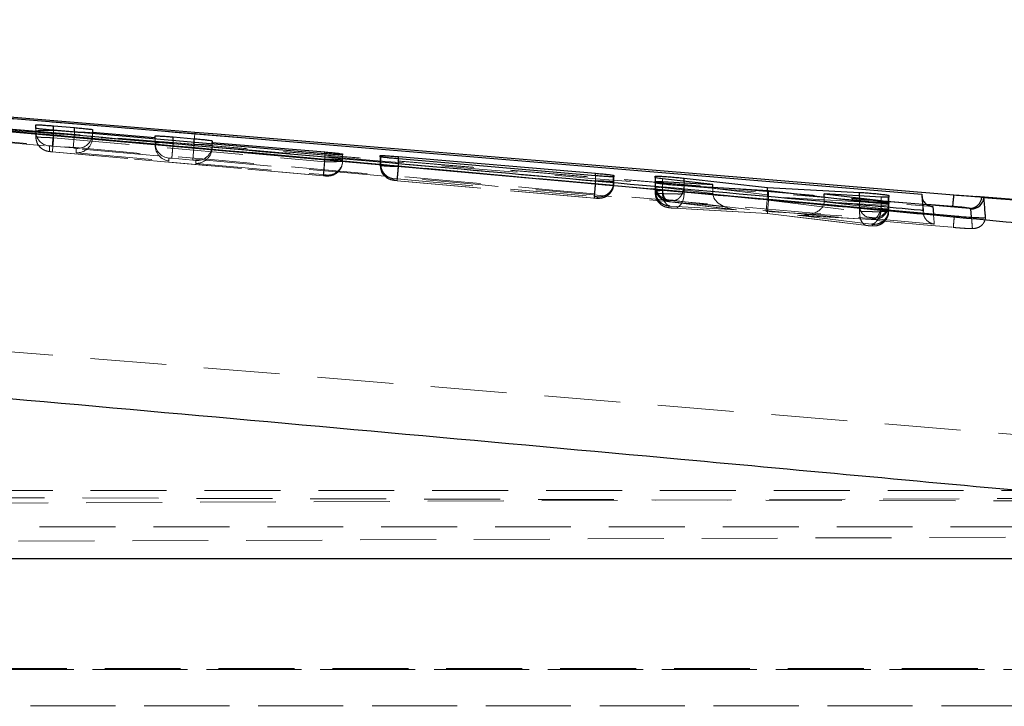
# Model space of a CAD drawing. Header units: millimetres. Extents: x 21 to 401, y 14 to 292.
# Tile 43 of 52: x 307 to 324, y 269 to 281. Entities that reach past the tile are written whole.
import ezdxf

# ---------------------------------------------------------------- set-up
doc = ezdxf.new("R2010")
doc.units = ezdxf.units.MM
doc.linetypes.add('HIDDEN', pattern=[1.905, 1.27, -0.635])
doc.layers.add('FORMATO', color=179, linetype='Continuous')
doc.styles.add('SLDTEXTSTYLE0', font='TXT', dxfattribs={"width": 0.75})
doc.dimstyles.new('SLDDIMSTYLE1', dxfattribs={"dimtxt": 3.5, "dimasz": 3.302, "dimexe": 0, "dimexo": 0.0625, "dimgap": 0.875, "dimtad": 1, "dimdec": 0, "dimrnd": 1e-09, "dimzin": 12, "dimdsep": 46, "dimtxsty": 'SLDTEXTSTYLE0', "dimsah": 1, "dimcen": 0.09, "dimadec": 0, "dimazin": 3, "dimtfac": 1, "dimtdec": 0, "dimtofl": 0, "dimtmove": 0, "dimatfit": 3, "dimfxl": 0, "dimfrac": 2, "dimtolj": 1, "dimtzin": 12, "dimarcsym": 0})

# ---------------------------------------------------------------- blocks, each defined once
blk = doc.blocks.new('_D_7')
at = {"layer": 'FORMATO'}
for p, q in [((268.376, 270.321), (268.376, 288.904)), ((400.67, 270.321), (400.67, 288.904)), ((400.67, 287.904), (268.376, 287.904))]:
    blk.add_line(p, q, dxfattribs=at)
for points in [[(268.376, 287.904), (271.678, 287.396), (271.678, 288.412)], [(400.67, 287.904), (397.368, 288.412), (397.368, 287.396)]]:
    blk.add_solid(points, dxfattribs=at)
at = {"layer": 'FORMATO', "insert": (333.223, 292.416), "char_height": 3.5, "attachment_point": 1, "style": 'SLDTEXTSTYLE0'}
blk.add_mtext('132', dxfattribs=at)

msp = doc.modelspace()

# ---------------------------------------------------------------- linework, layer by layer
at = {"color": 7, "linetype": 'Continuous', "lineweight": 25}
for p, q in [((293.746564, 280.263254), (322.326088, 277.890811)), ((303.228456, 279.280687), (322.871488, 277.524093)), ((307.502344, 278.99004), (307.502344, 279.047767)), ((307.802343, 279.030839), (308.152343, 279.001484)), ((312.337638, 278.564686), (307.802397, 278.956288)), ((308.452343, 278.967852), (308.452343, 278.926099)), ((308.452343, 278.926099), (309.502344, 278.836379)), ((308.452343, 278.900171), (308.452343, 278.926099)), ((309.502344, 278.836379), (309.502344, 278.862143)), ((309.502344, 278.809512), (309.502344, 278.836379)), ((309.802343, 278.845513), (310.152344, 278.816009)), ((310.452343, 278.781766), (310.452343, 278.755197)), ((310.452343, 278.755197), (312.337588, 278.594131)), ((310.452343, 278.727481), (310.452343, 278.755197)), ((312.637647, 278.559083), (312.637584, 278.548071)), ((313.266958, 278.514707), (313.267063, 278.532335)), ((313.267063, 278.532335), (313.273534, 278.533796)), ((313.57095, 278.516451), (316.868521, 278.237784)), ((316.869031, 278.196076), (313.571514, 278.478855)), ((317.173402, 278.180981), (317.163161, 278.179029)), ((317.173503, 278.200919), (317.173402, 278.180981)), ((317.866498, 278.077582), (317.866613, 278.099874)), ((317.866613, 278.099874), (317.87195, 278.101498)), ((317.866949, 278.164783), (317.867062, 278.186912)), ((317.867062, 278.186912), (317.870922, 278.188402)), ((317.867062, 278.164754), (317.867062, 278.186912)), ((317.870922, 278.163606), (317.870922, 278.188402)), ((317.988144, 278.098384), (318.8317, 278.050074)), ((318.8317, 278.050074), (317.989151, 278.145337)), ((318.352222, 278.155783), (319.744553, 277.999336)), ((319.762991, 277.943546), (318.350696, 278.026411)), ((318.8317, 277.998188), (318.8317, 278.050074)), ((319.744553, 277.999336), (321.286446, 277.917469)), ((319.744553, 277.944634), (319.744553, 277.999336)), ((321.28646, 277.766133), (319.762991, 277.943546)), ((320.6915, 277.891243), (321.649196, 277.780393)), ((321.648611, 277.839148), (320.6915, 277.891243)), ((320.6915, 277.835423), (320.6915, 277.891243)), ((321.77291, 277.733693), (321.763938, 277.731443)), ((321.773374, 277.839014), (321.766422, 277.836868)), ((321.773025, 277.759546), (321.77291, 277.733693)), ((321.773496, 277.86685), (321.773374, 277.839014)), ((322.326088, 277.890811), (322.349522, 277.615109)), ((324.073324, 277.781153), (323.233395, 277.85016)), ((323.329904, 277.839908), (323.356103, 277.834603)), ((323.366458, 277.829239), (323.356103, 277.834603)), ((323.356103, 277.834603), (324.019609, 277.779872)), ((322.349522, 277.615109), (322.349524, 277.59772)), ((322.871488, 277.524093), (322.900025, 277.52153)), ((324.810358, 271.78728), (299.867387, 271.78728))]:
    msp.add_line(p, q, dxfattribs=at)
at = {"color": 7, "linetype": 'HIDDEN', "lineweight": 18}
for p, q in [((310.142848, 278.723085), (292.991705, 280.1388)), ((307.502344, 278.851638), (307.502344, 278.99004)), ((307.802241, 278.954664), (307.802343, 278.954664)), ((308.152343, 278.923714), (307.802241, 278.954664)), ((307.802343, 278.954664), (307.802343, 278.956273)), ((307.802397, 278.832251), (307.802397, 278.956288)), ((308.152343, 278.923714), (308.152343, 278.926084)), ((308.452343, 278.83991), (308.452343, 278.900171)), ((307.504515, 278.81884), (307.502344, 278.851638)), ((307.802397, 278.832251), (312.337638, 278.431291)), ((309.502344, 278.727064), (308.451544, 278.819958)), ((309.502344, 278.727064), (309.502344, 278.809512)), ((309.802254, 278.752083), (309.802343, 278.752083)), ((310.152344, 278.721133), (309.802254, 278.752083)), ((309.802343, 278.752083), (309.802343, 278.783599)), ((322.428654, 277.708435), (310.142848, 278.723085)), ((322.408814, 277.718017), (310.142848, 278.723085)), ((310.152344, 278.721133), (310.152344, 278.753379)), ((310.452343, 278.663093), (310.452343, 278.727481)), ((307.730305, 278.602848), (307.730298, 278.69528)), ((307.780165, 278.693044), (308.130297, 278.662095)), ((307.780371, 278.596276), (307.780399, 278.596038)), ((312.315547, 278.195331), (307.780371, 278.596276)), ((307.780399, 278.596038), (312.315577, 278.195107)), ((308.180289, 278.655523), (308.180298, 278.580377)), ((308.180298, 278.580377), (309.730298, 278.443346)), ((312.337588, 278.476411), (310.451544, 278.643155)), ((312.337588, 278.476411), (312.337588, 278.564686)), ((312.337638, 278.431291), (312.337638, 278.564686)), ((312.637647, 278.457025), (312.637647, 278.559083)), ((309.730298, 278.443346), (309.730298, 278.492698)), ((309.780174, 278.490463), (310.130264, 278.459513)), ((310.180289, 278.452942), (310.180298, 278.40356)), ((310.180298, 278.40356), (312.315564, 278.214792)), ((312.637584, 278.441856), (312.637584, 278.548071)), ((312.637584, 278.441856), (312.637647, 278.457025)), ((313.266958, 278.370017), (313.266958, 278.514707)), ((313.267063, 278.393546), (313.267063, 278.514663)), ((313.273534, 278.396571), (313.273534, 278.512279)), ((313.273534, 278.396556), (313.273534, 278.396571)), ((313.57095, 278.403962), (313.57095, 278.4789)), ((313.57095, 278.403902), (313.57095, 278.403962)), ((316.868364, 278.112391), (313.57095, 278.403902)), ((313.571514, 278.350035), (313.571514, 278.478855)), ((313.571436, 278.350005), (313.571514, 278.350035)), ((313.571514, 278.350035), (316.869031, 278.058523)), ((312.365593, 278.20822), (312.365539, 278.193096)), ((313.494913, 278.121272), (313.495017, 278.144741)), ((313.495017, 278.144741), (313.496112, 278.145114)), ((313.548577, 278.142298), (316.846297, 277.850771)), ((313.549348, 278.113851), (316.850736, 277.821982)), ((313.54968, 278.114045), (313.549861, 278.115639)), ((316.847085, 277.822534), (313.54968, 278.114045)), ((316.868521, 278.112391), (316.868364, 278.112391)), ((316.868521, 278.112391), (316.868521, 278.196121)), ((316.869031, 278.058523), (316.869031, 278.196076)), ((316.869031, 278.058523), (316.869048, 278.058493)), ((317.163161, 278.06511), (317.163161, 278.179029)), ((317.173402, 278.06885), (317.173402, 278.180981)), ((317.173402, 278.06885), (317.173503, 278.092364)), ((317.173503, 278.092379), (317.173503, 278.200919)), ((317.173503, 278.092364), (317.173503, 278.092379)), ((317.866498, 278.077582), (317.866498, 277.911836)), ((317.866613, 277.937913), (317.866613, 278.077522)), ((317.866949, 278.012866), (317.866949, 278.164783)), ((317.867062, 278.038332), (317.867062, 278.164754)), ((317.870922, 278.040508), (317.870922, 278.163606)), ((317.87195, 277.94067), (317.87195, 278.07642)), ((317.988144, 277.948135), (317.988144, 278.058225)), ((317.989151, 277.998784), (317.989151, 278.145337)), ((318.352222, 278.042564), (318.352222, 278.104285)), ((317.866613, 277.937913), (317.866498, 277.911836)), ((317.867062, 278.038094), (317.866949, 278.012866)), ((317.866949, 278.012851), (317.866949, 278.012866)), ((317.87092, 278.040061), (317.867062, 278.038332)), ((317.867062, 278.038094), (317.867062, 278.038332)), ((317.870922, 278.040508), (317.87092, 278.040061)), ((317.87195, 277.940655), (317.87195, 277.94067)), ((317.988144, 277.948106), (317.988144, 277.948135)), ((317.989151, 277.998665), (317.989151, 277.998784)), ((317.989151, 277.998784), (318.831719, 277.897248)), ((318.276999, 278.031478), (322.512025, 277.681509)), ((318.350696, 277.891928), (318.350696, 278.026411)), ((318.352222, 278.042564), (318.352093, 278.042549)), ((319.744553, 277.875477), (318.352222, 278.042564)), ((318.8317, 277.900616), (318.8317, 277.998188)), ((319.744553, 277.875477), (319.744553, 277.944634)), ((319.762991, 277.811373), (319.762991, 277.943546)), ((316.847085, 277.822534), (316.847272, 277.824128)), ((316.901355, 277.820045), (316.899692, 277.819643)), ((316.901456, 277.843514), (316.901355, 277.820045)), ((318.094903, 277.764121), (318.095015, 277.788872)), ((318.095015, 277.788872), (318.096812, 277.789676)), ((318.109787, 277.760738), (319.2051, 277.628759)), ((319.227211, 277.626449), (318.117681, 277.760142)), ((318.182097, 277.783418), (319.723479, 277.59845)), ((321.286446, 277.762184), (319.743397, 277.849222)), ((319.761842, 277.785266), (321.286434, 277.601683)), ((320.69148, 277.758414), (321.648611, 277.703816)), ((320.6915, 277.761856), (320.6915, 277.835423)), ((321.649196, 277.646938), (320.6915, 277.761856)), ((321.286446, 277.762184), (321.286446, 277.858863)), ((321.28646, 277.601743), (321.28646, 277.766133)), ((321.648611, 277.703846), (321.648611, 277.839148)), ((321.649196, 277.647057), (321.649196, 277.734438)), ((321.763938, 277.602622), (321.763938, 277.731443)), ((321.766422, 277.710969), (321.766422, 277.836868)), ((321.77291, 277.606124), (321.77291, 277.733693)), ((321.773025, 277.632827), (321.773025, 277.759546)), ((321.773374, 277.714068), (321.773374, 277.839014)), ((321.773374, 277.714068), (321.773496, 277.742306)), ((321.773496, 277.742306), (321.773496, 277.86685)), ((321.773496, 277.742306), (321.773496, 277.86685)), ((322.326086, 277.87506), (322.326088, 277.889276)), ((322.326088, 277.889276), (322.326088, 277.890811)), ((318.094452, 277.663046), (318.094568, 277.689109)), ((318.094568, 277.689109), (318.095484, 277.689466)), ((318.095484, 277.689466), (318.115996, 277.689049)), ((318.115996, 277.689049), (319.227211, 277.626449)), ((318.188924, 277.65269), (318.181114, 277.653495)), ((319.742414, 277.564431), (318.181114, 277.653495)), ((318.188924, 277.65269), (319.742375, 277.564088)), ((319.723479, 277.59845), (321.413849, 277.503097)), ((319.742375, 277.564088), (321.405538, 277.363816)), ((321.413342, 277.363235), (319.742414, 277.564431)), ((321.286434, 277.601683), (321.28646, 277.601743)), ((321.648611, 277.703816), (321.648611, 277.703846)), ((321.649196, 277.646938), (321.649196, 277.647057)), ((321.763913, 277.602563), (321.763938, 277.602622)), ((321.773025, 277.632797), (321.773025, 277.632827)), ((321.47887, 277.465397), (320.246756, 277.535671)), ((320.246756, 277.535671), (321.477903, 277.387926)), ((320.269169, 277.534047), (321.486925, 277.464578)), ((321.486712, 277.465576), (321.47887, 277.465397)), ((321.500142, 277.464906), (321.47887, 277.465397)), ((321.501329, 277.465293), (321.500142, 277.464906)), ((321.50145, 277.493501), (321.501328, 277.465293)), ((322.871488, 277.52308), (322.870937, 277.52308)), ((322.871488, 277.52308), (322.871488, 277.524093)), ((321.500864, 277.357334), (321.499514, 277.356947)), ((321.500979, 277.383933), (321.500864, 277.357334)), ((324.87302, 273.783171), (291.383426, 276.547963)), ((328.666976, 272.818545), (283.816087, 272.613088)), ((328.741182, 272.930378), (290.422722, 272.930378)), ((291.141193, 272.860015), (325.05649, 272.752875)), ((290.422722, 272.324884), (328.713208, 272.324884)), ((274.829577, 271.947632), (328.666747, 272.17021)), ((328.976829, 269.955823), (283.816087, 269.945735)), ((328.772723, 269.934321), (290.269005, 269.934321)), ((378.622725, 269.934321), (290.422722, 269.934321)), ((290.269005, 269.328842), (328.772723, 269.328842)), ((290.422722, 269.328842), (328.92941, 269.328842))]:
    msp.add_line(p, q, dxfattribs=at)
at = {"color": 8, "linetype": 'Continuous', "lineweight": 25}
for p, q in [((307.802343, 278.956273), (307.802343, 279.030839)), ((308.152343, 278.926084), (308.152343, 279.001484)), ((310.166217, 278.926128), (310.163998, 278.899798)), ((309.802343, 278.783599), (309.802343, 278.845513)), ((310.152344, 278.753379), (310.152344, 278.816009)), ((312.337588, 278.564686), (312.337588, 278.594131)), ((313.267063, 278.514663), (313.267063, 278.532335)), ((313.273534, 278.512279), (313.273534, 278.533796)), ((313.57095, 278.4789), (313.57095, 278.516451)), ((316.868521, 278.196121), (316.868521, 278.237784)), ((317.866613, 278.077522), (317.866613, 278.099874)), ((317.87195, 278.07642), (317.87195, 278.101498)), ((317.988144, 278.058225), (317.988144, 278.098384)), ((318.352222, 278.104285), (318.352222, 278.155783)), ((321.286446, 277.858863), (321.286446, 277.917469)), ((321.649196, 277.734438), (321.649196, 277.780393)), ((322.841895, 277.682537), (322.408814, 277.718017)), ((323.125652, 277.650872), (322.428654, 277.708435)), ((322.512025, 277.681509), (322.521848, 277.555356)), ((323.158774, 277.501965), (323.14791, 277.643943))]:
    msp.add_line(p, q, dxfattribs=at)
at = {"color": 7, "linetype": 'Continuous', "lineweight": 25, "flags": 128}
for points in [[(294.317751, 280.235881), (295.00094, 280.17942), (301.47121, 279.644722), (310.166217, 278.926128)], [(310.166217, 278.926128), (310.538936, 278.895328), (312.156494, 278.761664), (318.626733, 278.227204), (322.864517, 277.87737)]]:
    msp.add_lwpolyline(points, dxfattribs=at)
at = {"color": 7, "linetype": 'HIDDEN', "lineweight": 18, "flags": 128}
for points in [[(308.187765, 278.923014), (308.152403, 278.923714), (308.152343, 278.923714), (308.152343, 278.923714)], [(318.350696, 277.891928), (318.344609, 277.842084), (318.33277, 277.794668), (318.31566, 277.751649), (318.293975, 277.714739), (318.268596, 277.685473), (318.240554, 277.665013), (318.210994, 277.65421), (318.188924, 277.65269)]]:
    msp.add_lwpolyline(points, dxfattribs=at)
at = {"color": 7, "linetype": 'HIDDEN', "lineweight": 18}
for centre, radius, start, end in [((307.752245, 278.944215), 0.249901, 180.0266075, 264.9616485), ((324.917698, 277.379186), 16.83635, 174.7364163, 175.6298988), ((308.202437, 278.904446), 0.249906, 264.915479, 359.9729001), ((308.675832, 278.988291), 1.490795, 349.7527978, 356.5969493), ((307.752223, 278.851771), 0.249887, 187.5727701, 264.968139), ((295.143359, 279.892019), 12.70332, 354.1445495, 355.2145673), ((309.752242, 278.741631), 0.249898, 180.0225089, 264.962329), ((326.757905, 277.18794), 16.676191, 174.72483, 175.6269034), ((310.202429, 278.701873), 0.249914, 264.917387, 359.970992), ((301.253805, 279.349964), 11.12184, 354.0410004, 355.261921), ((328.175344, 277.011406), 15.905369, 174.7151308, 175.6609055), ((312.387724, 278.441968), 0.249859, 264.9058717, 359.9742065), ((312.387724, 278.457162), 0.249923, 264.9197833, 359.9685957), ((313.516947, 278.393661), 0.249884, 180.026425, 264.9652493), ((316.919777, 278.062215), 0.243402, 265.2667846, 0.6814873), ((316.92349, 278.068976), 0.249913, 264.9187866, 359.9711554), ((318.116356, 277.911943), 0.249858, 180.0243765, 264.9707163), ((318.116479, 277.938012), 0.249866, 180.0226083, 264.9690659), ((316.907703, 278.30598), 0.487937, 261.6466133, 273.9655046), ((321.509794, 277.711145), 0.229106, 167.1280891, 245.2422488), ((321.523585, 277.74243), 0.249911, 264.9186548, 359.9714825), ((321.523011, 277.60625), 0.2499, 264.9157166, 359.9710028), ((321.523489, 277.714193), 0.249885, 264.9120221, 359.9712792)]:
    msp.add_arc(centre, radius, start, end, dxfattribs=at)
at = {"color": 7, "linetype": 'Continuous', "lineweight": 25}
for centre, radius, start, end in [((323.130132, 277.850897), 0.200075, 268.7170759, 356.8516954), ((323.16419, 277.846274), 0.202984, 265.3998591, 355.1860669), ((323.126708, 277.522999), 0.267806, 354.8874285, 357.836243)]:
    msp.add_arc(centre, radius, start, end, dxfattribs=at)
at = {"color": 7, "linetype": 'HIDDEN', "lineweight": 18}
for centre, major_axis, ratio, start_param, end_param in [((308.202343, 278.829171), (0.187973, 0.172089), 0.957769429, 3.904224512, 5.483374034), ((308.202343, 278.839901), (0.249999, 0.000832), 0.998717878, 6.199919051, 6.279863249), ((309.752343, 278.692143), (-0.172707, 0.188648), 0.958158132, 0.808164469, 2.290663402), ((310.202343, 278.65236), (0.187973, 0.172089), 0.957769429, 3.904224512, 5.483374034), ((310.202343, 278.66309), (0.249999, 0.000832), 0.998717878, 6.199919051, 6.279863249), ((313.572933, 278.388602), (0.30587, -0.004952), 0.049766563, 2.936344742, 3.141808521), ((316.873208, 278.073277), (0.300193, -0.004449), 0.049898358, 6.021974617, 6.284569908), ((318.172243, 277.932987), (0.30563, -0.004931), 0.049772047, 2.95525417, 3.141905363), ((318.11706, 278.03767), (0.209655, -0.136432), 0.998123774, 3.717631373, 5.200132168), ((318.170531, 277.93312), (0.304028, -0.004789), 0.049808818, 2.214960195, 2.952809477), ((319.040487, 277.887012), (-0.035903, 0.248999), 0.826016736, 1.397975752, 1.411396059), ((319.249257, 277.875253), (0.41697, -0.036827), 0.596692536, 3.200954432, 4.712217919), ((319.745524, 277.847247), (0.021955, 0.249159), 0.009164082, 1.563683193, 3.088458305), ((319.76446, 277.813234), (0.022084, 0.249147), 0.000558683, 1.683319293, 3.194659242), ((319.535058, 277.872504), (0.008314, 0.25014), 0.836851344, 4.647016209, 4.752085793), ((320.268802, 277.784471), (0.422115, -0.03733), 0.589413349, 4.71228756, 6.328378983), ((320.479896, 277.759139), (0.008066, 0.250141), 0.845325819, 4.736766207, 4.750518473), ((321.468034, 277.719014), (0.305492, -0.004918), 0.049775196, 5.345615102, 6.06791862), ((321.470508, 277.61076), (0.302401, -0.004645), 0.049846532, 6.039731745, 6.283769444), ((321.469492, 277.718848), (0.303882, -0.004776), 0.049812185, 6.069659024, 6.283267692)]:
    msp.add_ellipse(centre, major_axis=major_axis, ratio=ratio, start_param=start_param, end_param=end_param, dxfattribs=at)
for points, knots in [([(322.326088, 277.889276), (317.56833, 278.283256), (308.042133, 279.072101), (298.514711, 279.851872), (293.74637, 280.256827), (293.745785, 280.256877)], [0, 0, 0, 0, 0.4994086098, 0.9999385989, 1, 1, 1, 1]), ([(293.407447, 280.092398), (298.286197, 279.686739), (306.529186, 279.001349), (314.772522, 278.320808), (318.136902, 278.043056)], [0, 0, 0, 0, 0.591866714, 1, 1, 1, 1]), ([(322.870937, 277.52308), (320.224192, 277.762592), (311.572619, 278.545498), (302.919319, 279.309125), (296.913292, 279.839137)], [0, 0, 0, 0, 0.305926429, 1, 1, 1, 1]), ([(296.896263, 279.64736), (302.902184, 279.117366), (311.555218, 278.353778), (320.206533, 277.571004), (322.853121, 277.33154)], [0, 0, 0, 0, 0.69408256, 1, 1, 1, 1]), ([(322.535092, 277.387137), (318.277467, 277.767764), (309.775141, 278.527862), (301.271574, 279.273976), (297.026254, 279.646465)], [0, 0, 0, 0, 0.500760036, 1, 1, 1, 1]), ([(307.802241, 278.954664), (307.781727, 278.954905), (307.726833, 278.955549), (307.642428, 278.954786), (307.564396, 278.953554), (307.514188, 278.945979), (307.502342, 278.952269), (307.502344, 278.944104), (307.502344, 278.944099)], [0, 0, 0, 0, 0.131106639, 0.350837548, 0.56913836, 0.784677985, 0.999868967, 1, 1, 1, 1]), ([(307.780165, 278.693044), (307.780478, 278.698243), (307.781103, 278.708639), (307.786199, 278.770319), (307.793521, 278.855797), (307.799334, 278.921709), (307.802241, 278.954664)], [0, 0, 0, 0, 0.250001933, 0.50000513, 0.750009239, 1, 1, 1, 1]), ([(307.502344, 278.851638), (307.502344, 278.851633), (307.502342, 278.843493), (307.514237, 278.849322), (307.564684, 278.840637), (307.643258, 278.835393), (307.726732, 278.837709), (307.782398, 278.827248), (307.802377, 278.832246), (307.802397, 278.832251)], [0, 0, 0, 0, 0.000130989, 0.214603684, 0.432889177, 0.651591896, 0.868273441, 0.999869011, 1, 1, 1, 1]), ([(307.506684, 278.819123), (307.512213, 278.791254), (307.521974, 278.742057), (307.562518, 278.685639), (307.603791, 278.648316), (307.644173, 278.624903), (307.678922, 278.611764), (307.706156, 278.605304), (307.730798, 278.601251), (307.754577, 278.598365), (307.775237, 278.596553), (307.781621, 278.595993)], [0, 0, 0, 0, 0.211736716, 0.37376918, 0.513357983, 0.629812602, 0.723756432, 0.794106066, 0.845463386, 0.952242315, 1, 1, 1, 1]), ([(309.802254, 278.752083), (309.781748, 278.752313), (309.726877, 278.75293), (309.642482, 278.75248), (309.564418, 278.749967), (309.514193, 278.747181), (309.502343, 278.741532), (309.502344, 278.741533), (309.502344, 278.741533)], [0, 0, 0, 0, 0.131054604, 0.350677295, 0.569032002, 0.784719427, 0.999872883, 1, 1, 1, 1]), ([(309.802254, 278.752083), (309.799347, 278.719128), (309.793533, 278.653215), (309.786211, 278.567738), (309.781115, 278.506057), (309.780488, 278.495661), (309.780174, 278.490463)], [0, 0, 0, 0, 0.249988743, 0.499990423, 0.749991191, 1, 1, 1, 1]), ([(310.452343, 278.701747), (310.452343, 278.701747), (310.452344, 278.701746), (310.440448, 278.707789), (310.3899, 278.712054), (310.311421, 278.71701), (310.227316, 278.719513), (310.172832, 278.721133), (310.152364, 278.721133), (310.152344, 278.721133)], [0, 0, 0, 0, 0.000127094, 0.2146863, 0.433103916, 0.65208736, 0.869069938, 0.999872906, 1, 1, 1, 1]), ([(307.730298, 278.69528), (307.730882, 278.695472), (307.732049, 278.695856), (307.740905, 278.695746), (307.753878, 278.695078), (307.767845, 278.694103), (307.776833, 278.693331), (307.780165, 278.693044)], [0, 0, 0, 0, 0.218878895, 0.437734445, 0.656591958, 0.872717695, 1, 1, 1, 1]), ([(307.780371, 278.596276), (307.776961, 278.596585), (307.767948, 278.597401), (307.753964, 278.598874), (307.740947, 278.600523), (307.732201, 278.601943), (307.730926, 278.602551), (307.730305, 278.602848)], [0, 0, 0, 0, 0.131202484, 0.346698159, 0.566046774, 0.788585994, 1, 1, 1, 1]), ([(308.130297, 278.662095), (308.133668, 278.661785), (308.142638, 278.660962), (308.156592, 278.659495), (308.169628, 278.657854), (308.178385, 278.656405), (308.179665, 278.655812), (308.180289, 278.655523)], [0, 0, 0, 0, 0.129815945, 0.345400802, 0.565178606, 0.788343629, 1, 1, 1, 1]), ([(309.730298, 278.492698), (309.730882, 278.492891), (309.73205, 278.493275), (309.740912, 278.493164), (309.753885, 278.492497), (309.767854, 278.491521), (309.776842, 278.490749), (309.780174, 278.490463)], [0, 0, 0, 0, 0.218969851, 0.437889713, 0.656712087, 0.872706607, 1, 1, 1, 1]), ([(310.130264, 278.459513), (310.133647, 278.459204), (310.142632, 278.458383), (310.156599, 278.456914), (310.169631, 278.455273), (310.178388, 278.453824), (310.179667, 278.453231), (310.180289, 278.452942)], [0, 0, 0, 0, 0.130201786, 0.345790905, 0.565483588, 0.788442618, 1, 1, 1, 1]), ([(312.637647, 278.457025), (312.637647, 278.457025), (312.637648, 278.457024), (312.62578, 278.46309), (312.575283, 278.467327), (312.496872, 278.472291), (312.412722, 278.474795), (312.358146, 278.476412), (312.337608, 278.476411), (312.337588, 278.476411)], [0, 0, 0, 0, 0.000127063, 0.214652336, 0.432792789, 0.651612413, 0.868654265, 0.999872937, 1, 1, 1, 1]), ([(312.337638, 278.431291), (312.337658, 278.431291), (312.371406, 278.431291), (312.438898, 278.430123), (312.527827, 278.431882), (312.595583, 278.433381), (312.630821, 278.441027), (312.637584, 278.436283), (312.637584, 278.441851), (312.637584, 278.441856)], [0, 0, 0, 0, 0.000127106, 0.215903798, 0.428291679, 0.63992028, 0.853207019, 0.999868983, 1, 1, 1, 1]), ([(313.273534, 278.396556), (313.276084, 278.368421), (313.281185, 278.312155), (313.322972, 278.236906), (313.384683, 278.179343), (313.439939, 278.155681), (313.47764, 278.147399), (313.488713, 278.146029), (313.496112, 278.145114)], [0, 0, 0, 0, 0.226940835, 0.453844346, 0.680772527, 0.907692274, 0.93831954, 1, 1, 1, 1]), ([(313.57095, 278.403902), (313.568012, 278.370948), (313.562137, 278.305037), (313.554746, 278.219557), (313.549583, 278.157895), (313.548913, 278.147497), (313.548577, 278.142298)], [0, 0, 0, 0, 0.250006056, 0.500017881, 0.750001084, 1, 1, 1, 1]), ([(312.317026, 278.195048), (312.32276, 278.194545), (312.344172, 278.192666), (312.370346, 278.19119), (312.411981, 278.191536), (312.465216, 278.201211), (312.528071, 278.231017), (312.583612, 278.278414), (312.605937, 278.323097), (312.615658, 278.342554)], [0, 0, 0, 0, 0.046106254, 0.172167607, 0.257773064, 0.424645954, 0.596230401, 0.824172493, 1, 1, 1, 1]), ([(313.266958, 278.370017), (313.270761, 278.339746), (313.278366, 278.279203), (313.308922, 278.218792), (313.334739, 278.199749), (313.335841, 278.198937)], [0, 0, 0, 0, 0.489087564, 0.97820364, 1, 1, 1, 1]), ([(313.266958, 278.370017), (313.266958, 278.370017), (313.266958, 278.370018), (313.26879, 278.366725), (313.287089, 278.363887), (313.343475, 278.358244), (313.423706, 278.353976), (313.504161, 278.351239), (313.553618, 278.350332), (313.571436, 278.350005)], [0, 0, 0, 0, 0.000101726, 0.047624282, 0.25977303, 0.4725899, 0.688526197, 0.887786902, 1, 1, 1, 1]), ([(313.549861, 278.115639), (313.550166, 278.11781), (313.550813, 278.122415), (313.55572, 278.174478), (313.562894, 278.253308), (313.568589, 278.317774), (313.571436, 278.350005)], [0, 0, 0, 0, 0.229077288, 0.48604982, 0.74304781, 1, 1, 1, 1]), ([(312.365539, 278.193096), (312.365259, 278.192948), (312.364574, 278.192587), (312.358335, 278.192533), (312.34701, 278.192977), (312.332206, 278.193933), (312.321111, 278.194864), (312.315547, 278.195331)], [0, 0, 0, 0, 0.14910234, 0.365629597, 0.578423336, 0.788570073, 1, 1, 1, 1]), ([(312.315564, 278.214792), (312.318955, 278.214482), (312.327951, 278.213662), (312.341927, 278.212194), (312.354948, 278.210546), (312.363699, 278.209125), (312.364973, 278.208517), (312.365593, 278.20822)], [0, 0, 0, 0, 0.130503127, 0.346185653, 0.565844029, 0.788515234, 1, 1, 1, 1]), ([(313.335841, 278.198937), (313.358129, 278.178967), (313.403743, 278.138096), (313.464065, 278.126965), (313.494913, 278.121272)], [0, 0, 0, 0, 0.488612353, 1, 1, 1, 1]), ([(313.336683, 278.199995), (313.346064, 278.189778), (313.375516, 278.157703), (313.426895, 278.134256), (313.471276, 278.123524), (313.496203, 278.119516), (313.520546, 278.116483), (313.542178, 278.114562), (313.549674, 278.113896)], [0, 0, 0, 0, 0.169331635, 0.531582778, 0.655674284, 0.740314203, 0.910006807, 1, 1, 1, 1]), ([(313.54968, 278.114045), (313.546545, 278.11433), (313.537763, 278.115128), (313.523394, 278.116616), (313.508905, 278.118397), (313.498647, 278.119961), (313.495204, 278.120874), (313.494955, 278.121214), (313.494913, 278.121272)], [0, 0, 0, 0, 0.109523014, 0.306819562, 0.522210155, 0.737462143, 0.955198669, 1, 1, 1, 1]), ([(313.496112, 278.145114), (313.497215, 278.14518), (313.499999, 278.145348), (313.509435, 278.145106), (313.52295, 278.144324), (313.536573, 278.14333), (313.544831, 278.14262), (313.548577, 278.142298)], [0, 0, 0, 0, 0.162761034, 0.411144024, 0.659701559, 0.845628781, 1, 1, 1, 1]), ([(316.868364, 278.112391), (316.865881, 278.084247), (316.860915, 278.027957), (316.854231, 277.950336), (316.847916, 277.87515), (316.846906, 277.859939), (316.846297, 277.850771)], [0, 0, 0, 0, 0.214242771, 0.428494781, 0.655549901, 1, 1, 1, 1]), ([(316.847272, 277.824128), (316.847591, 277.826298), (316.84827, 277.830903), (316.853228, 277.882967), (316.860454, 277.961796), (316.866183, 278.026263), (316.869048, 278.058493)], [0, 0, 0, 0, 0.22908844, 0.486056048, 0.743052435, 1, 1, 1, 1]), ([(317.173503, 278.092379), (317.173503, 278.092384), (317.173503, 278.09748), (317.167198, 278.093098), (317.140874, 278.100386), (317.092673, 278.103984), (317.028475, 278.108074), (316.943979, 278.110641), (316.889008, 278.112391), (316.868541, 278.112391), (316.868521, 278.112391)], [0, 0, 0, 0, 0.000129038, 0.132341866, 0.347250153, 0.439635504, 0.6542127, 0.871045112, 0.999870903, 1, 1, 1, 1]), ([(316.901456, 277.843514), (316.909546, 277.843043), (316.935286, 277.841544), (316.989092, 277.848123), (317.058669, 277.87646), (317.12211, 277.933358), (317.165211, 278.008106), (317.170739, 278.064278), (317.173503, 278.092364)], [0, 0, 0, 0, 0.058817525, 0.187133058, 0.390354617, 0.593576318, 0.79679257, 1, 1, 1, 1]), ([(317.085819, 277.880395), (317.1065, 277.901646), (317.148279, 277.944575), (317.172588, 278.019682), (317.172914, 278.066066), (317.17303, 278.082484)], [0, 0, 0, 0, 0.387762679, 0.78329619, 1, 1, 1, 1]), ([(317.866498, 277.911836), (317.866498, 277.911836), (317.866497, 277.911837), (317.878237, 277.905705), (317.928412, 277.901453), (318.006311, 277.896452), (318.102224, 277.893031), (318.206731, 277.891195), (318.290885, 277.89071), (318.335512, 277.891928), (318.35068, 277.891928), (318.350696, 277.891928)], [0, 0, 0, 0, 0.0000892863, 0.1527887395, 0.3086220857, 0.4543773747, 0.6153401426, 0.7647691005, 0.9170910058, 0.9999117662, 1, 1, 1, 1]), ([(317.866762, 277.911508), (317.869839, 277.88125), (317.875278, 277.82776), (317.912196, 277.763339), (317.952892, 277.720105), (317.994104, 277.692234), (318.030866, 277.675896), (318.060551, 277.66746), (318.083455, 277.663133), (318.10464, 277.660191), (318.13222, 277.657117), (318.16101, 277.654571), (318.182024, 277.653074), (318.191522, 277.65255), (318.194648, 277.652377)], [0, 0, 0, 0, 0.1864324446, 0.3295641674, 0.4506038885, 0.5525168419, 0.6357965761, 0.7000705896, 0.7448512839, 0.7992302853, 0.8677448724, 0.9263169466, 0.9757564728, 1, 1, 1, 1]), ([(317.866949, 278.012851), (317.866949, 278.012851), (317.866948, 278.012852), (317.873894, 278.008776), (317.897275, 278.005913), (317.928898, 277.999991), (317.967954, 278.00519), (317.989135, 277.99867), (317.989151, 277.998665)], [0, 0, 0, 0, 0.000224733, 0.333370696, 0.437430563, 0.707180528, 0.999776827, 1, 1, 1, 1]), ([(318.096812, 277.789676), (318.094558, 277.789913), (318.083442, 277.791081), (318.045177, 277.798056), (317.984343, 277.82358), (317.921629, 277.880824), (317.879012, 277.955792), (317.873617, 278.011971), (317.87092, 278.040061)], [0, 0, 0, 0, 0.018688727, 0.09215833, 0.319322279, 0.546281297, 0.773141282, 1, 1, 1, 1]), ([(318.095484, 277.689466), (318.086636, 277.690625), (318.048326, 277.695645), (317.985368, 277.722233), (317.921712, 277.781009), (317.879702, 277.856278), (317.874534, 277.912527), (317.87195, 277.940655)], [0, 0, 0, 0, 0.073626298, 0.3187993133, 0.5458716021, 0.7729116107, 1, 1, 1, 1]), ([(318.094903, 277.764121), (318.087083, 277.765046), (318.048367, 277.769625), (317.983591, 277.79492), (317.920067, 277.854268), (317.885565, 277.903207), (317.880838, 277.931391), (317.880736, 277.931997)], [0, 0, 0, 0, 0.082429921, 0.408104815, 0.700831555, 0.993561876, 1, 1, 1, 1]), ([(317.882925, 277.932534), (317.886362, 277.921162), (317.89882, 277.879953), (317.942314, 277.82905), (317.998365, 277.790478), (318.042651, 277.772953), (318.073699, 277.765966), (318.092618, 277.762897), (318.103525, 277.761609), (318.109258, 277.760932)], [0, 0, 0, 0, 0.114132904, 0.413596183, 0.61773744, 0.768039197, 0.871303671, 0.932353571, 1, 1, 1, 1]), ([(318.115996, 277.689049), (318.097362, 277.695339), (318.060094, 277.707919), (318.016608, 277.769316), (317.988766, 277.852461), (317.988351, 277.916223), (317.988144, 277.948106)], [0, 0, 0, 0, 0.25000242, 0.500006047, 0.749991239, 1, 1, 1, 1]), ([(318.117681, 277.760142), (318.099181, 277.764178), (318.062181, 277.772249), (318.018787, 277.827144), (317.99066, 277.905077), (317.989654, 277.967472), (317.989151, 277.998665)], [0, 0, 0, 0, 0.250000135, 0.50000633, 0.750031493, 1, 1, 1, 1]), ([(318.182097, 277.783418), (318.192168, 277.784124), (318.212308, 277.785537), (318.242423, 277.800603), (318.270898, 277.824493), (318.296597, 277.857204), (318.318519, 277.897077), (318.335567, 277.942562), (318.347625, 277.991776), (318.350604, 278.025624), (318.352093, 278.042549)], [0, 0, 0, 0, 0.125003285, 0.250006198, 0.37499226, 0.500010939, 0.624990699, 0.750015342, 0.875000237, 1, 1, 1, 1]), ([(316.846297, 277.850771), (316.849982, 277.850432), (316.859826, 277.849525), (316.875025, 277.847937), (316.886619, 277.846465), (316.895404, 277.845184), (316.900426, 277.8442), (316.901176, 277.8437), (316.901456, 277.843514)], [0, 0, 0, 0, 0.12832756, 0.342811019, 0.557220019, 0.650524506, 0.869928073, 1, 1, 1, 1]), ([(316.899692, 277.819643), (316.897475, 277.819584), (316.89304, 277.819467), (316.879498, 277.820076), (316.863572, 277.821136), (316.852232, 277.822097), (316.847085, 277.822534)], [0, 0, 0, 0, 0.262071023, 0.524185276, 0.784047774, 1, 1, 1, 1]), ([(316.93929, 277.819047), (316.944136, 277.819462), (316.966417, 277.821372), (317.016285, 277.834463), (317.064601, 277.854368), (317.08431, 277.878544), (317.085819, 277.880395)], [0, 0, 0, 0, 0.092214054, 0.423969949, 0.955911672, 1, 1, 1, 1]), ([(318.117681, 277.760142), (318.113932, 277.760622), (318.106577, 277.761562), (318.100747, 277.762511), (318.096229, 277.76342), (318.095474, 277.763819), (318.094903, 277.764121)], [0, 0, 0, 0, 0.285630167, 0.560286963, 0.667038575, 1, 1, 1, 1]), ([(318.096812, 277.789676), (318.097711, 277.789709), (318.100671, 277.789816), (318.109574, 277.789576), (318.124745, 277.788738), (318.143366, 277.78732), (318.162798, 277.785554), (318.175685, 277.784216), (318.181377, 277.783508), (318.182097, 277.783418)], [0, 0, 0, 0, 0.077902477, 0.256399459, 0.432602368, 0.608904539, 0.801514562, 0.974892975, 1, 1, 1, 1]), ([(321.773496, 277.742306), (321.773496, 277.742306), (321.773497, 277.742305), (321.761809, 277.74839), (321.712359, 277.752572), (321.63596, 277.757549), (321.541782, 277.760941), (321.436986, 277.762934), (321.350582, 277.763504), (321.302591, 277.762184), (321.286462, 277.762184), (321.286446, 277.762184)], [0, 0, 0, 0, 0.000088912, 0.151779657, 0.304562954, 0.446801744, 0.606341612, 0.753023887, 0.908934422, 0.999908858, 1, 1, 1, 1]), ([(322.349524, 277.59772), (322.349523, 277.597735), (322.345537, 277.645575), (322.337795, 277.725921), (322.330086, 277.843063), (322.326086, 277.875055), (322.326086, 277.87506)], [0, 0, 0, 0, 0.00015583, 0.500280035, 0.999922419, 1, 1, 1, 1]), ([(318.181114, 277.653495), (318.178372, 277.653659), (318.170464, 277.654134), (318.155308, 277.65529), (318.136703, 277.656993), (318.119428, 277.6588), (318.105637, 277.660588), (318.096295, 277.662077), (318.095066, 277.662723), (318.094452, 277.663046)], [0, 0, 0, 0, 0.0819192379, 0.2362728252, 0.386089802, 0.5443376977, 0.6937500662, 0.8468821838, 1, 1, 1, 1]), ([(321.286434, 277.601683), (321.286597, 277.573849), (321.286924, 277.518173), (321.308669, 277.445467), (321.34418, 277.390691), (321.382128, 277.366457), (321.406442, 277.363947), (321.413342, 277.363235)], [0, 0, 0, 0, 0.223150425, 0.446353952, 0.669524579, 0.906215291, 1, 1, 1, 1]), ([(321.28646, 277.601743), (321.286476, 277.601743), (321.302493, 277.601743), (321.348474, 277.598092), (321.435524, 277.596401), (321.54012, 277.594807), (321.634582, 277.595395), (321.710258, 277.597524), (321.749024, 277.600235), (321.761209, 277.60214), (321.763913, 277.602563)], [0, 0, 0, 0, 0.000097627, 0.098768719, 0.271357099, 0.445211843, 0.617381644, 0.778906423, 0.950923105, 1, 1, 1, 1]), ([(321.649196, 277.646938), (321.647652, 277.630018), (321.644563, 277.596176), (321.632354, 277.546972), (321.615131, 277.501509), (321.593064, 277.461636), (321.567185, 277.42896), (321.538558, 277.405064), (321.508279, 277.390012), (321.488028, 277.388622), (321.477903, 277.387926)], [0, 0, 0, 0, 0.1249992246, 0.2500168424, 0.3750056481, 0.5000089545, 0.624999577, 0.7500024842, 0.8750021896, 1, 1, 1, 1]), ([(321.648611, 277.703816), (321.646987, 277.687058), (321.643738, 277.653539), (321.631454, 277.605842), (321.614303, 277.562502), (321.592421, 277.52538), (321.566858, 277.495819), (321.538613, 277.475514), (321.511393, 277.464657), (321.494067, 277.465302), (321.486712, 277.465576)], [0, 0, 0, 0, 0.129218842, 0.258451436, 0.387706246, 0.516939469, 0.646187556, 0.775414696, 0.904654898, 1, 1, 1, 1]), ([(321.763913, 277.602563), (321.761026, 277.574492), (321.75525, 277.518352), (321.712912, 277.444104), (321.650983, 277.388006), (321.581111, 277.359582), (321.529098, 277.354618), (321.504581, 277.356548), (321.499514, 277.356947)], [0, 0, 0, 0, 0.203844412, 0.407675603, 0.611507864, 0.815345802, 0.961832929, 1, 1, 1, 1]), ([(321.766422, 277.710969), (321.765301, 277.693741), (321.763058, 277.659283), (321.746636, 277.609952), (321.721386, 277.565039), (321.68744, 277.526498), (321.646521, 277.495866), (321.600299, 277.474746), (321.550695, 277.463071), (321.516993, 277.464294), (321.500142, 277.464906)], [0, 0, 0, 0, 0.1250066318, 0.2500375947, 0.3750336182, 0.5000181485, 0.6250301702, 0.7500207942, 0.8750092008, 1, 1, 1, 1]), ([(321.773025, 277.632797), (321.770261, 277.604712), (321.764733, 277.54854), (321.721634, 277.473791), (321.658189, 277.416893), (321.58751, 277.388103), (321.533603, 277.381886), (321.507881, 277.3835), (321.500979, 277.383933)], [0, 0, 0, 0, 0.2032166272, 0.4064372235, 0.6096615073, 0.812885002, 0.9497886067, 1, 1, 1, 1]), ([(321.773025, 277.632827), (321.773024, 277.632827), (321.772589, 277.632826), (321.764979, 277.637517), (321.730087, 277.641634), (321.686911, 277.644219), (321.654419, 277.647058), (321.649212, 277.647057), (321.649196, 277.647057)], [0, 0, 0, 0, 0.000210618, 0.296153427, 0.563702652, 0.92985721, 0.999786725, 1, 1, 1, 1]), ([(321.692619, 277.425418), (321.70987, 277.443474), (321.747814, 277.48319), (321.769938, 277.549787), (321.772219, 277.592255), (321.772907, 277.605066)], [0, 0, 0, 0, 0.367956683, 0.809328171, 1, 1, 1, 1]), ([(322.535092, 277.387137), (322.534418, 277.38723), (322.52227, 277.388911), (322.482886, 277.397871), (322.426672, 277.428389), (322.379909, 277.484073), (322.354359, 277.540716), (322.351139, 277.578679), (322.349524, 277.59772)], [0, 0, 0, 0, 0.00778434, 0.140291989, 0.459156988, 0.690959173, 0.844993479, 1, 1, 1, 1]), ([(321.413849, 277.503097), (321.416863, 277.502915), (321.425189, 277.502411), (321.441001, 277.501188), (321.459841, 277.499475), (321.476992, 277.497644), (321.490528, 277.495919), (321.49964, 277.494437), (321.500846, 277.493813), (321.50145, 277.493501)], [0, 0, 0, 0, 0.08991297, 0.248348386, 0.399010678, 0.557212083, 0.703548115, 0.851750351, 1, 1, 1, 1]), ([(321.54189, 277.356559), (321.546946, 277.357061), (321.569961, 277.359343), (321.6199, 277.37319), (321.669074, 277.395831), (321.689647, 277.421683), (321.692619, 277.425418)], [0, 0, 0, 0, 0.091733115, 0.4176075, 0.915867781, 1, 1, 1, 1]), ([(322.521848, 277.555356), (322.522425, 277.547935), (322.526871, 277.490799), (322.531267, 277.435368), (322.535092, 277.387137)], [0, 0, 0, 0, 0.129871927, 1, 1, 1, 1]), ([(322.853121, 277.33154), (322.853247, 277.332485), (322.853474, 277.334181), (322.855713, 277.357625), (322.85935, 277.396629), (322.864761, 277.455338), (322.868879, 277.500499), (322.870937, 277.52308)], [0, 0, 0, 0, 0.196316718, 0.352154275, 0.568124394, 0.784063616, 1, 1, 1, 1]), ([(322.862526, 277.330676), (322.880069, 277.32908), (322.938368, 277.323775), (323.033665, 277.31669), (323.13761, 277.312315), (323.17998, 277.309771), (323.237576, 277.318639), (323.278856, 277.332366), (323.324966, 277.361174), (323.363143, 277.404861), (323.386349, 277.453674), (323.391253, 277.485077), (323.393449, 277.499134)], [0, 0, 0, 0, 0.0704033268, 0.233966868, 0.4048368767, 0.6048068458, 0.6535174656, 0.7124969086, 0.7855491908, 0.8724875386, 0.942922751, 1, 1, 1, 1]), ([(322.900025, 277.52153), (322.890404, 277.521163), (322.880762, 277.520795), (322.871508, 277.523075), (322.871488, 277.52308)], [0, 0, 0, 0, 0.997819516, 1, 1, 1, 1]), ([(323.173067, 277.316162), (323.172613, 277.322007), (323.170344, 277.35123), (323.165604, 277.412425), (323.161269, 277.46925), (323.158774, 277.501965)], [0, 0, 0, 0, 0.09590154, 0.479505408, 1, 1, 1, 1]), ([(323.173067, 277.316162), (323.187135, 277.315743), (323.215272, 277.314903), (323.25666, 277.324685), (323.295191, 277.342158), (323.329267, 277.367364), (323.357444, 277.399007), (323.378367, 277.43578), (323.389693, 277.469976), (323.392472, 277.491478), (323.393453, 277.499074)], [0, 0, 0, 0, 0.132519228, 0.265033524, 0.397541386, 0.530059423, 0.662591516, 0.795127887, 0.927631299, 1, 1, 1, 1]), ([(321.406343, 277.363742), (321.410048, 277.363302), (321.421145, 277.361984), (321.434558, 277.360741), (321.443494, 277.359912)], [0, 0, 0, 0, 0.3338140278, 1, 1, 1, 1]), ([(321.499514, 277.356947), (321.499077, 277.356919), (321.496804, 277.356777), (321.489797, 277.356893), (321.475901, 277.357578), (321.458769, 277.35877), (321.439973, 277.360393), (321.424328, 277.361961), (321.416249, 277.362898), (321.413342, 277.363235)], [0, 0, 0, 0, 0.042293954, 0.219862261, 0.384622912, 0.557937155, 0.73131389, 0.903317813, 1, 1, 1, 1]), ([(321.443494, 277.359912), (321.444433, 277.359817), (321.455372, 277.358708), (321.478023, 277.357162), (321.505813, 277.355403), (321.525245, 277.355926), (321.535471, 277.356202)], [0, 0, 0, 0, 0.027808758, 0.323891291, 0.64422053, 1, 1, 1, 1]), ([(321.477903, 277.387926), (321.47873, 277.387827), (321.484688, 277.38711), (321.492718, 277.385964), (321.499497, 277.38472), (321.500475, 277.3842), (321.500979, 277.383933)], [0, 0, 0, 0, 0.059955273, 0.432327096, 0.707611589, 1, 1, 1, 1]), ([(322.853121, 277.33154), (322.876759, 277.329458), (322.936161, 277.324224), (323.025949, 277.317698), (323.107133, 277.313403), (323.162395, 277.312488), (323.169515, 277.31494), (323.173064, 277.316162)], [0, 0, 0, 0, 0.141847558, 0.356455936, 0.570480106, 0.78587404, 1, 1, 1, 1])]:
    msp.add_open_spline(points, degree=3, knots=knots, dxfattribs=at)
at = {"color": 7, "linetype": 'Continuous', "lineweight": 25}
for points, knots in [([(322.349522, 277.615109), (322.333835, 277.616515), (321.778977, 277.666238), (319.067397, 277.9089), (310.691344, 278.654277), (302.85361, 279.341678), (297.172929, 279.839897)], [0, 0, 0, 0, 0.001869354, 0.066123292, 0.323139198, 1, 1, 1, 1]), ([(324.070866, 277.391458), (322.299238, 277.555688), (314.382404, 278.289578), (306.462442, 278.995242), (300.314809, 279.542992)], [0, 0, 0, 0, 0.2237799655, 1, 1, 1, 1]), ([(307.502344, 279.047767), (307.50577, 279.048405), (307.512624, 279.049683), (307.564686, 279.04779), (307.641135, 279.043238), (307.725333, 279.037166), (307.780704, 279.032617), (307.802343, 279.030839)], [0, 0, 0, 0, 0.21513892, 0.430256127, 0.645847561, 0.861599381, 1, 1, 1, 1]), ([(307.802397, 278.956288), (307.768682, 278.959286), (307.701246, 278.96528), (307.611335, 278.974407), (307.543543, 278.982237), (307.507659, 278.987533), (307.503851, 278.989328), (307.502344, 278.99004)], [0, 0, 0, 0, 0.2151514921, 0.4303319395, 0.6449935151, 0.8594074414, 1, 1, 1, 1]), ([(308.152343, 279.001484), (308.186052, 278.99856), (308.25347, 278.992712), (308.343357, 278.983737), (308.411137, 278.975872), (308.447019, 278.970489), (308.450833, 278.9686), (308.452343, 278.967852)], [0, 0, 0, 0, 0.21510771, 0.430225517, 0.644900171, 0.859406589, 1, 1, 1, 1]), ([(309.502344, 278.862143), (309.50577, 278.862829), (309.512622, 278.8642), (309.564682, 278.862408), (309.641117, 278.857938), (309.725315, 278.85188), (309.780691, 278.847303), (309.802343, 278.845513)], [0, 0, 0, 0, 0.2151259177, 0.4302310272, 0.6457886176, 0.8615054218, 1, 1, 1, 1]), ([(310.152344, 278.816009), (310.186053, 278.813066), (310.253476, 278.807179), (310.34336, 278.798047), (310.411147, 278.790065), (310.447025, 278.784525), (310.450835, 278.782548), (310.452343, 278.781766)], [0, 0, 0, 0, 0.21511448, 0.430248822, 0.644951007, 0.859500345, 1, 1, 1, 1]), ([(312.337588, 278.594131), (312.371302, 278.591144), (312.438733, 278.585171), (312.528634, 278.575883), (312.596445, 278.567669), (312.632339, 278.561984), (312.636142, 278.559906), (312.637647, 278.559083)], [0, 0, 0, 0, 0.2150928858, 0.4302042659, 0.6449121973, 0.8594478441, 1, 1, 1, 1]), ([(312.637584, 278.548071), (312.634153, 278.547314), (312.627293, 278.545799), (312.575243, 278.547504), (312.498829, 278.552003), (312.414663, 278.558196), (312.359295, 278.562861), (312.337638, 278.564686)], [0, 0, 0, 0, 0.215115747, 0.430206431, 0.645714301, 0.861426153, 1, 1, 1, 1]), ([(313.571514, 278.478855), (313.537245, 278.481904), (313.468703, 278.488003), (313.377391, 278.497515), (313.308574, 278.50589), (313.272358, 278.511738), (313.26848, 278.513871), (313.266958, 278.514707)], [0, 0, 0, 0, 0.2155249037, 0.4310738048, 0.6462177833, 0.8611771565, 1, 1, 1, 1]), ([(313.273534, 278.533796), (313.283955, 278.533975), (313.304797, 278.534334), (313.375038, 278.530927), (313.465942, 278.52499), (313.535576, 278.519327), (313.57095, 278.516451)], [0, 0, 0, 0, 0.2478742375, 0.4957291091, 0.7438322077, 1, 1, 1, 1]), ([(316.868521, 278.237784), (316.902805, 278.234768), (316.971376, 278.228735), (317.062769, 278.219088), (317.131705, 278.210427), (317.167967, 278.204224), (317.171948, 278.201847), (317.173503, 278.200919)], [0, 0, 0, 0, 0.215667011, 0.43134585, 0.646738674, 0.862025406, 1, 1, 1, 1]), ([(317.163161, 278.179029), (317.15097, 278.178901), (317.126589, 278.178645), (317.05207, 278.182355), (316.963144, 278.188293), (316.89894, 278.193603), (316.869031, 278.196076)], [0, 0, 0, 0, 0.258173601, 0.516338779, 0.774685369, 1, 1, 1, 1]), ([(318.350696, 278.026411), (318.320928, 278.028355), (318.261393, 278.032244), (318.156693, 278.040967), (318.054657, 278.050671), (317.965564, 278.060456), (317.90033, 278.069109), (317.870116, 278.074739), (317.867416, 278.076861), (317.866498, 278.077582)], [0, 0, 0, 0, 0.1540088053, 0.3080185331, 0.4607960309, 0.6166648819, 0.7688486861, 0.9214539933, 1, 1, 1, 1]), ([(317.989151, 278.145337), (317.970654, 278.147507), (317.926252, 278.152714), (317.878208, 278.159929), (317.870712, 278.163161), (317.866949, 278.164783)], [0, 0, 0, 0, 0.262317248, 0.629668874, 1, 1, 1, 1]), ([(317.870922, 278.188402), (317.880132, 278.188898), (317.898553, 278.18989), (317.966189, 278.187366), (318.054772, 278.18211), (318.156876, 278.174474), (318.262296, 278.165298), (318.322152, 278.158965), (318.352222, 278.155783)], [0, 0, 0, 0, 0.166485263, 0.33296212, 0.499553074, 0.66604885, 0.832229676, 1, 1, 1, 1]), ([(317.87195, 278.101498), (317.881677, 278.101869), (317.90113, 278.102611), (317.951235, 278.100507), (317.983032, 278.098678), (317.988144, 278.098384)], [0, 0, 0, 0, 0.4563229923, 0.9126062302, 1, 1, 1, 1]), ([(321.286446, 277.917469), (321.316049, 277.915765), (321.375252, 277.912358), (321.479903, 277.904222), (321.582313, 277.894879), (321.672216, 277.885167), (321.738393, 277.876245), (321.769645, 277.870157), (321.772501, 277.867704), (321.773496, 277.86685)], [0, 0, 0, 0, 0.153315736, 0.30661625, 0.459078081, 0.614736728, 0.766705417, 0.918762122, 1, 1, 1, 1]), ([(321.763938, 277.731443), (321.752063, 277.731131), (321.728313, 277.730508), (321.654357, 277.733842), (321.561624, 277.739953), (321.458002, 277.748466), (321.361677, 277.757648), (321.309449, 277.763539), (321.28646, 277.766133)], [0, 0, 0, 0, 0.17280647, 0.345607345, 0.518525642, 0.691444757, 0.864183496, 1, 1, 1, 1]), ([(321.766422, 277.836868), (321.755787, 277.836381), (321.734518, 277.835406), (321.683653, 277.837311), (321.652559, 277.838941), (321.648611, 277.839148)], [0, 0, 0, 0, 0.466129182, 0.932220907, 1, 1, 1, 1]), ([(321.649196, 277.780393), (321.667881, 277.778113), (321.712629, 277.772652), (321.761362, 277.764925), (321.769117, 277.761348), (321.773025, 277.759546)], [0, 0, 0, 0, 0.262352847, 0.628289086, 1, 1, 1, 1]), ([(322.326086, 277.87506), (322.327692, 277.856176), (322.330896, 277.818514), (322.356503, 277.764297), (322.402731, 277.713482), (322.458852, 277.687722), (322.498368, 277.682078), (322.511339, 277.681538), (322.512025, 277.681509)], [0, 0, 0, 0, 0.1571938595, 0.3135093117, 0.5425137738, 0.8512067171, 0.9921322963, 1, 1, 1, 1]), ([(322.841895, 277.682537), (322.843143, 277.686718), (322.845638, 277.695079), (322.851953, 277.745201), (322.858577, 277.809533), (322.862626, 277.856706), (322.864401, 277.877385)], [0, 0, 0, 0, 0.2645226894, 0.5290355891, 0.7935555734, 1, 1, 1, 1]), ([(322.864517, 277.87737), (322.921321, 277.872883), (323.036446, 277.86379), (323.188227, 277.853436), (323.28406, 277.846002), (323.319009, 277.841357), (323.329904, 277.839908)], [0, 0, 0, 0, 0.28420276, 0.575997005, 0.867821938, 1, 1, 1, 1]), ([(323.393453, 277.499074), (323.392963, 277.504967), (323.39051, 277.534434), (323.38152, 277.643083), (323.373006, 277.748312), (323.366458, 277.829239)], [0, 0, 0, 0, 0.054586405, 0.272931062, 1, 1, 1, 1]), ([(323.125652, 277.650872), (323.119618, 277.651965), (323.099045, 277.655692), (323.04232, 277.663227), (322.949295, 277.673296), (322.877667, 277.679459), (322.841895, 277.682537)], [0, 0, 0, 0, 0.121277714, 0.413490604, 0.707090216, 1, 1, 1, 1]), ([(323.14791, 277.643943), (323.14489, 277.645721), (323.14143, 277.647758), (323.127434, 277.650521), (323.125652, 277.650872)], [0, 0, 0, 0, 0.8727209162, 1, 1, 1, 1]), ([(322.900025, 277.52153), (322.958333, 277.516596), (323.074947, 277.506727), (323.226284, 277.49715), (323.337011, 277.493053), (323.387718, 277.494562), (323.392024, 277.49795), (323.393453, 277.499074)], [0, 0, 0, 0, 0.222625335, 0.445233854, 0.667638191, 0.889676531, 1, 1, 1, 1]), ([(299.867387, 275.112266), (306.010739, 274.565462), (314.262936, 273.830955), (322.51242, 273.067119), (324.620572, 272.871921)], [0, 0, 0, 0, 0.744450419, 1, 1, 1, 1])]:
    msp.add_open_spline(points, degree=3, knots=knots, dxfattribs=at)
at = {"color": 8, "linetype": 'Continuous', "lineweight": 25}
msp.add_open_spline([(308.452343, 278.904328), (308.452343, 278.904328), (308.452344, 278.904327), (308.440435, 278.910365), (308.389905, 278.914666), (308.311287, 278.91947), (308.238756, 278.922062), (308.196341, 278.922854), (308.187765, 278.923014)], degree=3, knots=[0, 0, 0, 0, 0.000137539, 0.232303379, 0.468823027, 0.705843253, 0.940529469, 1, 1, 1, 1], dxfattribs=at)

# ---------------------------------------------------------------- dimensions: what is measured, and where the dimension line sits
at = {"layer": 'FORMATO'}
dim = msp.add_linear_dim(base=(268.375672, 287.903864), p1=(400.66978, 269.320879), p2=(268.375672, 269.320879), angle=0, dimstyle='SLDDIMSTYLE1', dxfattribs=at)
dim.commit()
dim.dimension.update_dxf_attribs({"geometry": '_D_7', "text_midpoint": (337.101779, 287.903864), "dimtype": 160})

doc.saveas('drawing.dxf')
